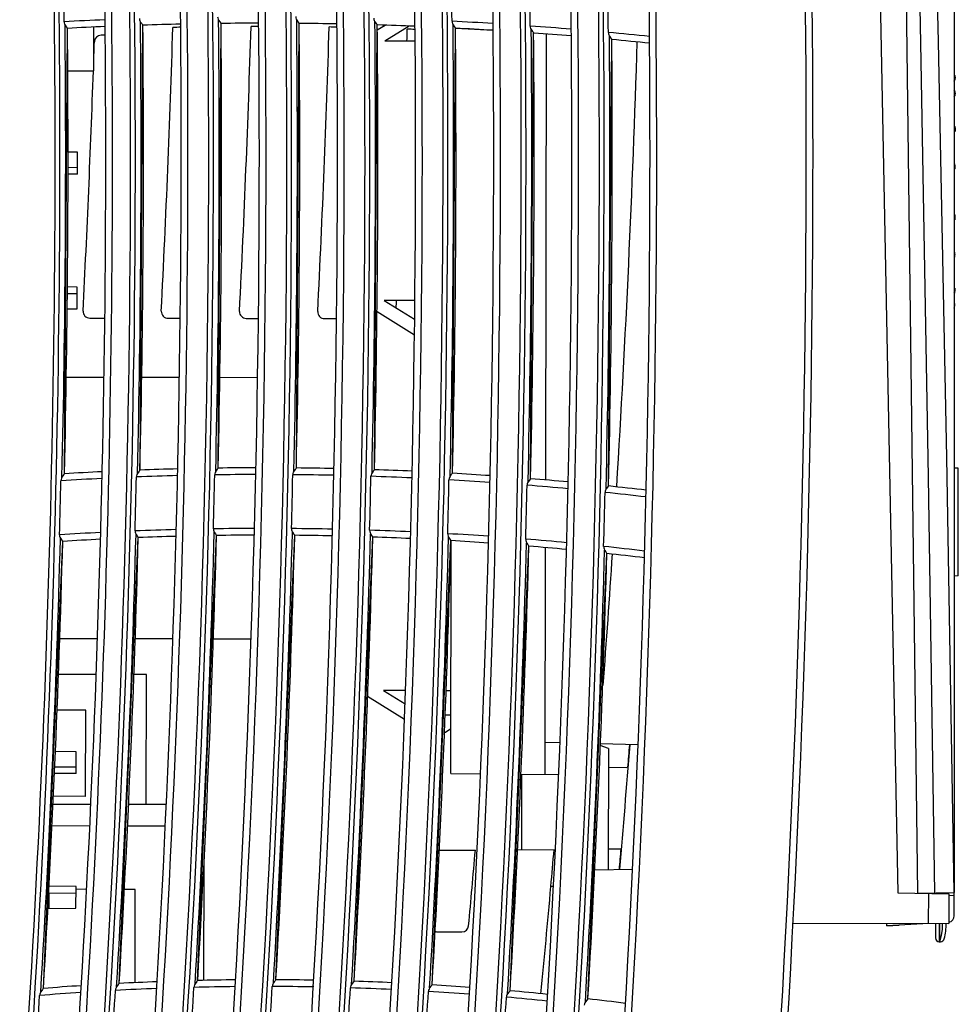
# Model space of a CAD drawing. Extents: x 0 to 420, y 0 to 297.
# Tile 17 of 34: x 132 to 157, y 134 to 159. Entities that reach past the tile are written whole.
import ezdxf

# ---------------------------------------------------------------- set-up
doc = ezdxf.new("R2010")
doc.units = 0
doc.header["$LTSCALE"] = 23.1
doc.layers.get('0').update_dxf_attribs({"linetype": 'CONTINUOUS'})

msp = doc.modelspace()

# ---------------------------------------------------------------- linework, layer by layer
at = {"color": 7, "linetype": 'CONTINUOUS'}
for p, q in [((156.686, 169.474), (156.686, 136.57)), ((155.743, 136.554), (155.323, 168.962)), ((154.604, 168.078), (155.218, 136.564)), ((137.561, 147.597), (137.635, 159.149)), ((139.592, 147.601), (139.665, 159.151)), ((141.621, 147.556), (141.695, 159.11)), ((133.567, 147.45), (133.646, 159.022)), ((134.331, 157.916), (134.333, 159.056)), ((135.53, 147.546), (135.605, 159.105)), ((141.696, 158.98), (141.896, 159.103)), ((142.526, 159.081), (141.89, 158.689)), ((143.65, 147.463), (143.726, 159.026)), ((143.726, 159.026), (144.707, 158.971)), ((145.677, 147.322), (145.757, 158.9)), ((146.07, 147.289), (146.093, 158.875)), ((134.627, 158.843), (134.52, 158.843)), ((142.678, 158.687), (141.89, 158.689)), ((147.703, 147.133), (147.789, 158.731)), ((148.77, 158.608), (148.77, 158.644)), ((133.654, 157.918), (134.331, 157.916)), ((156.691, 157.81), (156.686, 157.818)), ((156.704, 157.765), (156.703, 157.773)), ((156.705, 157.755), (156.703, 157.769)), ((156.706, 157.744), (156.705, 157.756)), ((156.707, 157.734), (156.706, 157.744)), ((156.707, 157.729), (156.707, 157.729)), ((156.708, 157.719), (156.707, 157.729)), ((156.708, 157.719), (156.708, 157.725)), ((156.708, 157.717), (156.708, 157.719)), ((156.699, 157.406), (156.686, 157.418)), ((156.693, 157.4), (156.686, 157.413)), ((156.699, 157.384), (156.693, 157.4)), ((156.702, 157.371), (156.699, 157.384)), ((156.707, 157.317), (156.707, 157.327)), ((156.707, 157.325), (156.707, 157.327)), ((156.71, 157.323), (156.708, 157.345)), ((156.686, 157.251), (156.711, 157.278)), ((156.699, 157.276), (156.712, 157.288)), ((156.7, 156.473), (156.686, 156.486)), ((156.686, 156.449), (156.696, 156.444)), ((156.686, 156.324), (156.707, 156.347)), ((133.907, 155.801), (133.66, 155.804)), ((133.905, 155.238), (133.907, 155.801)), ((133.66, 155.411), (133.906, 155.413)), ((156.7, 155.496), (156.686, 155.51)), ((156.686, 155.353), (156.703, 155.37)), ((156.703, 155.438), (156.702, 155.458)), ((156.704, 155.427), (156.703, 155.438)), ((156.703, 155.425), (156.703, 155.429)), ((156.704, 155.427), (156.703, 155.429)), ((156.703, 155.418), (156.708, 155.419)), ((156.704, 155.427), (156.704, 155.427)), ((156.708, 155.441), (156.706, 155.462)), ((156.708, 155.419), (156.708, 155.441)), ((133.905, 155.238), (133.66, 155.236)), ((156.701, 154.178), (156.686, 154.192)), ((156.686, 154.1), (156.691, 154.101)), ((156.686, 154.041), (156.697, 154.052)), ((156.701, 153.201), (156.686, 153.217)), ((156.686, 153.08), (156.689, 153.087)), ((156.686, 153.068), (156.693, 153.074)), ((156.689, 153.087), (156.694, 153.105)), ((156.694, 153.105), (156.697, 153.122)), ((156.697, 153.176), (156.703, 153.172)), ((156.697, 153.122), (156.699, 153.142)), ((156.699, 153.154), (156.698, 153.148)), ((156.698, 153.154), (156.698, 153.148)), ((156.699, 153.154), (156.699, 153.166)), ((156.699, 153.154), (156.699, 153.154)), ((156.699, 153.142), (156.699, 153.154)), ((156.702, 153.198), (156.701, 153.201)), ((156.703, 153.151), (156.703, 153.172)), ((133.9, 152.301), (133.644, 152.304)), ((133.898, 151.738), (133.9, 152.301)), ((156.701, 152.269), (156.686, 152.285)), ((133.899, 152.126), (133.642, 152.129)), ((142.671, 151.953), (141.876, 151.955)), ((141.876, 151.955), (142.666, 151.464)), ((133.639, 151.736), (133.898, 151.738)), ((156.701, 151.865), (156.686, 151.881)), ((156.686, 151.88), (156.701, 151.863)), ((156.686, 151.758), (156.691, 151.777)), ((156.693, 151.791), (156.694, 151.796)), ((156.694, 151.802), (156.695, 151.807)), ((156.696, 151.837), (156.695, 151.846)), ((156.696, 151.831), (156.696, 151.837)), ((156.696, 151.831), (156.696, 151.83)), ((156.696, 151.823), (156.696, 151.83)), ((156.696, 151.83), (156.696, 151.819)), ((156.699, 151.839), (156.7, 151.855)), ((156.7, 151.855), (156.701, 151.863)), ((156.701, 151.863), (156.701, 151.865)), ((134.225, 151.494), (134.616, 151.493)), ((136.258, 151.49), (136.576, 151.489)), ((138.291, 151.486), (138.606, 151.485)), ((140.323, 151.482), (140.636, 151.481)), ((142.661, 151.055), (141.688, 151.659)), ((142.644, 151.477), (142.666, 151.477)), ((134.595, 149.953), (133.615, 149.955)), ((136.555, 149.949), (135.575, 149.951)), ((138.585, 149.945), (137.605, 149.947)), ((137.561, 147.597), (137.551, 147.585)), ((143.586, 147.383), (143.571, 147.354)), ((156.791, 147.592), (156.686, 147.594)), ((156.791, 144.796), (156.791, 147.592)), ((145.614, 147.244), (145.598, 147.215)), ((147.64, 147.056), (147.625, 147.027)), ((137.028, 134.285), (137.519, 145.847)), ((139.063, 134.304), (139.549, 145.851)), ((141.094, 134.266), (141.579, 145.807)), ((133.019, 134.08), (133.523, 145.694)), ((134.99, 134.209), (135.486, 145.793)), ((143.122, 134.171), (143.607, 145.713)), ((143.604, 139.666), (143.616, 145.713)), ((145.146, 134.019), (145.634, 145.57)), ((146.054, 139.64), (146.066, 145.533)), ((147.168, 133.81), (147.66, 145.377)), ((156.791, 144.796), (156.686, 144.794)), ((134.425, 143.164), (133.44, 143.166)), ((136.386, 143.16), (135.401, 143.162)), ((138.417, 143.156), (137.436, 143.157)), ((134.392, 142.236), (133.41, 142.238)), ((135.699, 142.233), (135.371, 142.234)), ((135.693, 138.856), (135.699, 142.233)), ((142.432, 141.817), (141.856, 141.819)), ((141.856, 141.819), (142.419, 141.469)), ((143.609, 141.815), (143.482, 141.815)), ((142.403, 141.066), (141.445, 141.662)), ((134.122, 141.309), (133.374, 141.311)), ((134.118, 139.069), (134.122, 141.309)), ((143.459, 141.185), (143.607, 141.185)), ((143.466, 140.73), (143.44, 140.73)), ((143.607, 140.826), (143.466, 140.73)), ((146.442, 140.462), (146.056, 140.473)), ((133.875, 140.226), (133.327, 140.232)), ((133.874, 139.663), (133.875, 140.226)), ((147.7, 140.317), (147.487, 140.393)), ((148.471, 140.405), (147.489, 140.433)), ((147.701, 140.317), (147.694, 137.167)), ((133.31, 139.834), (133.875, 139.838)), ((143.604, 139.666), (144.377, 139.658)), ((147.7, 139.826), (148.178, 139.821)), ((133.874, 139.663), (133.302, 139.659)), ((145.428, 139.647), (146.408, 139.636)), ((145.449, 137.683), (145.453, 139.647)), ((134.118, 139.069), (133.277, 139.071)), ((134.252, 138.859), (133.268, 138.861)), ((136.214, 138.855), (135.23, 138.857)), ((134.226, 138.299), (133.243, 138.301)), ((136.188, 138.295), (135.206, 138.297)), ((143.306, 137.668), (144.245, 137.675)), ((145.339, 137.682), (146.32, 137.689)), ((148.017, 137.7), (147.695, 137.698)), ((137.188, 134.289), (137.195, 137.379)), ((147.344, 137.159), (148.328, 137.182)), ((133.868, 136.726), (133.162, 136.734)), ((133.867, 136.163), (133.868, 136.726)), ((134.144, 136.654), (133.868, 136.655)), ((135.408, 136.652), (135.121, 136.652)), ((135.403, 134.229), (135.408, 136.652)), ((146.274, 136.726), (146.204, 136.727)), ((133.153, 136.559), (133.868, 136.551)), ((133.167, 136.158), (133.168, 136.559)), ((155.218, 136.564), (156.548, 136.538)), ((155.743, 136.554), (156.683, 136.57)), ((156.021, 135.77), (156.023, 136.548)), ((156.196, 136.561), (156.196, 136.544)), ((156.548, 136.538), (156.546, 135.769)), ((156.549, 136.498), (156.683, 136.5)), ((156.685, 135.969), (156.683, 136.5)), ((133.131, 136.158), (133.867, 136.163)), ((152.474, 135.777), (156.546, 135.769)), ((154.936, 135.71), (154.936, 135.772)), ((156.022, 135.767), (154.936, 135.71)), ((154.936, 135.71), (155.258, 135.727)), ((156.196, 135.77), (156.196, 135.393)), ((156.296, 135.77), (156.296, 135.292)), ((156.301, 135.77), (156.301, 135.291)), ((143.262, 135.551), (143.895, 135.549)), ((156.344, 135.455), (156.301, 135.291)), ((156.301, 135.291), (156.296, 135.292)), ((156.301, 135.292), (156.33, 135.292)), ((138.001, 134.127), (138.002, 134.152)), ((140.034, 134.118), (140.035, 134.148)), ((142.068, 134.137), (142.069, 134.158)), ((144.1, 134.105), (144.1, 134.121))]:
    msp.add_line(p, q, dxfattribs=at)
for points in [[(155.618, 168.962), (155.821, 158.162), (156.007, 147.362), (156.176, 136.561)], [(156.027, 168.962), (156.268, 158.673), (156.484, 147.875), (156.674, 136.57)], [(133.557, 159.193), (133.56, 159.161), (133.569, 159.131), (133.584, 159.102)], [(135.516, 159.277), (135.519, 159.246), (135.528, 159.215), (135.543, 159.186)], [(135.543, 159.186), (135.574, 159.144), (135.597, 159.114), (135.605, 159.105)], [(137.546, 159.323), (137.549, 159.291), (137.558, 159.261), (137.573, 159.232)], [(137.573, 159.232), (137.604, 159.188), (137.627, 159.158), (137.635, 159.149)], [(139.576, 159.326), (139.579, 159.295), (139.588, 159.264), (139.603, 159.234)], [(139.603, 159.234), (139.634, 159.19), (139.657, 159.16), (139.665, 159.151)], [(141.606, 159.287), (141.609, 159.256), (141.618, 159.225), (141.633, 159.195)], [(141.633, 159.195), (141.664, 159.15), (141.688, 159.119), (141.695, 159.11)], [(143.637, 159.206), (143.64, 159.174), (143.649, 159.143), (143.664, 159.113)], [(143.664, 159.113), (143.695, 159.067), (143.718, 159.036), (143.726, 159.026)], [(133.584, 159.102), (133.614, 159.06), (133.638, 159.031), (133.646, 159.022)], [(145.668, 159.082), (145.671, 159.05), (145.68, 159.019), (145.695, 158.988)], [(145.695, 158.988), (145.726, 158.941), (145.75, 158.91), (145.757, 158.9)], [(147.7, 158.915), (147.703, 158.883), (147.712, 158.851), (147.727, 158.821)], [(147.727, 158.821), (147.758, 158.773), (147.781, 158.741), (147.789, 158.731)], [(156.703, 157.769), (156.702, 157.778), (156.7, 157.789), (156.696, 157.8), (156.69, 157.811), (156.686, 157.818)], [(156.686, 157.816), (156.697, 157.795), (156.703, 157.771)], [(156.686, 157.654), (156.687, 157.655), (156.694, 157.665), (156.699, 157.676), (156.703, 157.686), (156.706, 157.696), (156.707, 157.706), (156.708, 157.715), (156.708, 157.717)], [(156.686, 157.654), (156.689, 157.657), (156.696, 157.668), (156.701, 157.679), (156.704, 157.69), (156.707, 157.701), (156.708, 157.711), (156.708, 157.716)], [(156.703, 157.773), (156.702, 157.78), (156.699, 157.79), (156.696, 157.8), (156.691, 157.81)], [(156.703, 157.771), (156.703, 157.77), (156.703, 157.767), (156.703, 157.763)], [(156.703, 157.771), (156.703, 157.771), (156.704, 157.767), (156.705, 157.759)], [(156.703, 157.763), (156.704, 157.759), (156.704, 157.754), (156.705, 157.749), (156.705, 157.743), (156.706, 157.738), (156.707, 157.734), (156.707, 157.731), (156.707, 157.73), (156.707, 157.729)], [(156.705, 157.759), (156.706, 157.75), (156.707, 157.74), (156.707, 157.734), (156.707, 157.729)], [(156.708, 157.723), (156.708, 157.725), (156.707, 157.734)], [(156.686, 157.401), (156.696, 157.384), (156.702, 157.363)], [(156.686, 157.252), (156.695, 157.265), (156.702, 157.282), (156.706, 157.301), (156.707, 157.316), (156.707, 157.317)], [(156.708, 157.345), (156.706, 157.367), (156.703, 157.386), (156.701, 157.4), (156.699, 157.406)], [(156.706, 157.342), (156.704, 157.358), (156.702, 157.371)], [(156.702, 157.363), (156.702, 157.366), (156.703, 157.365), (156.704, 157.359)], [(156.702, 157.363), (156.702, 157.36), (156.702, 157.356), (156.703, 157.351), (156.703, 157.347), (156.703, 157.342), (156.704, 157.336), (156.705, 157.332), (156.705, 157.328), (156.706, 157.326), (156.706, 157.324), (156.706, 157.324), (156.707, 157.325)], [(156.704, 157.359), (156.705, 157.351), (156.706, 157.341), (156.706, 157.333), (156.707, 157.327)], [(156.707, 157.317), (156.707, 157.327), (156.706, 157.342)], [(156.712, 157.288), (156.711, 157.303), (156.71, 157.323)], [(156.711, 157.278), (156.711, 157.28), (156.712, 157.288)], [(156.696, 156.444), (156.696, 156.46), (156.697, 156.471), (156.699, 156.474), (156.7, 156.473)], [(156.707, 156.347), (156.706, 156.347), (156.703, 156.356), (156.7, 156.374), (156.698, 156.398), (156.696, 156.423), (156.696, 156.444)], [(156.7, 156.473), (156.702, 156.469), (156.704, 156.457), (156.706, 156.439), (156.708, 156.418), (156.709, 156.396), (156.71, 156.375)], [(156.71, 156.375), (156.709, 156.358), (156.708, 156.348), (156.707, 156.347)], [(156.702, 155.458), (156.698, 155.477), (156.691, 155.496), (156.686, 155.504)], [(156.686, 155.446), (156.692, 155.443), (156.698, 155.438)], [(156.686, 155.357), (156.688, 155.359), (156.695, 155.375), (156.7, 155.391), (156.703, 155.406)], [(156.698, 155.438), (156.698, 155.446), (156.699, 155.451), (156.7, 155.454), (156.701, 155.452), (156.702, 155.446), (156.703, 155.439), (156.703, 155.429)], [(156.698, 155.438), (156.698, 155.434), (156.698, 155.429), (156.699, 155.425), (156.699, 155.421), (156.7, 155.418), (156.7, 155.415), (156.701, 155.414), (156.701, 155.414), (156.702, 155.415), (156.702, 155.417), (156.703, 155.421), (156.703, 155.425)], [(156.706, 155.462), (156.704, 155.48), (156.702, 155.492), (156.7, 155.496)], [(156.703, 155.406), (156.703, 155.42), (156.704, 155.427)], [(156.703, 155.37), (156.704, 155.372), (156.706, 155.382)], [(156.706, 155.382), (156.707, 155.398), (156.708, 155.419)], [(156.691, 154.101), (156.692, 154.122), (156.693, 154.142), (156.694, 154.159), (156.697, 154.172), (156.699, 154.178), (156.701, 154.178)], [(156.697, 154.052), (156.697, 154.051), (156.694, 154.055), (156.693, 154.065), (156.691, 154.081), (156.691, 154.101)], [(156.705, 154.129), (156.705, 154.106), (156.704, 154.085), (156.702, 154.068), (156.699, 154.056), (156.697, 154.052)], [(156.701, 154.178), (156.702, 154.175), (156.704, 154.166), (156.705, 154.149), (156.705, 154.129)], [(156.699, 153.166), (156.697, 153.179), (156.694, 153.192), (156.689, 153.206), (156.686, 153.211)], [(156.686, 153.109), (156.688, 153.111), (156.694, 153.124)], [(156.693, 153.074), (156.695, 153.078), (156.697, 153.09), (156.7, 153.108)], [(156.694, 153.124), (156.694, 153.133), (156.694, 153.141), (156.695, 153.15), (156.696, 153.154), (156.697, 153.156), (156.698, 153.154)], [(156.694, 153.124), (156.694, 153.121), (156.694, 153.118), (156.694, 153.116), (156.694, 153.116), (156.695, 153.116), (156.696, 153.118), (156.696, 153.121), (156.697, 153.125), (156.697, 153.129), (156.698, 153.134), (156.698, 153.139), (156.698, 153.144), (156.698, 153.148)], [(156.7, 153.108), (156.702, 153.129), (156.703, 153.151)], [(156.703, 153.172), (156.703, 153.188), (156.702, 153.198)], [(156.687, 152.151), (156.688, 152.165), (156.689, 152.184), (156.691, 152.205), (156.693, 152.227), (156.695, 152.247), (156.698, 152.261), (156.7, 152.269), (156.701, 152.269)], [(156.702, 152.26), (156.701, 152.244), (156.7, 152.225), (156.698, 152.203), (156.695, 152.18), (156.693, 152.161), (156.69, 152.148), (156.689, 152.142)], [(156.701, 152.269), (156.701, 152.268), (156.702, 152.26)], [(156.689, 152.142), (156.688, 152.143), (156.687, 152.151)], [(156.695, 151.846), (156.693, 151.856), (156.69, 151.866), (156.686, 151.875)], [(156.686, 151.755), (156.687, 151.757), (156.69, 151.768), (156.691, 151.775)], [(156.687, 151.737), (156.687, 151.737), (156.688, 151.743), (156.69, 151.755), (156.692, 151.774), (156.695, 151.796)], [(156.691, 151.775), (156.692, 151.783), (156.693, 151.792), (156.694, 151.804), (156.695, 151.814), (156.696, 151.823)], [(156.691, 151.777), (156.691, 151.78), (156.692, 151.787)], [(156.691, 151.777), (156.691, 151.776), (156.691, 151.777), (156.691, 151.779), (156.692, 151.782), (156.692, 151.786)], [(156.692, 151.787), (156.693, 151.798), (156.694, 151.806), (156.695, 151.815), (156.695, 151.818), (156.696, 151.819)], [(156.695, 151.796), (156.697, 151.819), (156.699, 151.839)], [(156.695, 151.811), (156.695, 151.814), (156.696, 151.817), (156.696, 151.819)], [(139.592, 147.601), (139.584, 147.591), (139.562, 147.564), (139.528, 147.518)], [(133.503, 147.362), (133.488, 147.332), (133.479, 147.301), (133.475, 147.269)], [(133.567, 147.45), (133.557, 147.437), (133.544, 147.42), (133.525, 147.395), (133.503, 147.362)], [(135.466, 147.46), (135.451, 147.43), (135.442, 147.398), (135.438, 147.367)], [(135.53, 147.546), (135.519, 147.533), (135.506, 147.516), (135.488, 147.492), (135.466, 147.46)], [(137.498, 147.513), (137.483, 147.483), (137.473, 147.452), (137.47, 147.421)], [(137.551, 147.585), (137.538, 147.569), (137.52, 147.545), (137.498, 147.513)], [(139.528, 147.518), (139.513, 147.488), (139.504, 147.458), (139.5, 147.427)], [(141.558, 147.475), (141.543, 147.445), (141.533, 147.415), (141.53, 147.384)], [(141.621, 147.556), (141.613, 147.547), (141.591, 147.52), (141.558, 147.475)], [(143.571, 147.354), (143.562, 147.324), (143.558, 147.293)], [(143.65, 147.463), (143.642, 147.454), (143.619, 147.428), (143.586, 147.383)], [(145.598, 147.215), (145.589, 147.185), (145.586, 147.154)], [(145.677, 147.322), (145.669, 147.313), (145.647, 147.287), (145.614, 147.244)], [(147.703, 147.133), (147.696, 147.124), (147.673, 147.098), (147.64, 147.056)], [(147.625, 147.027), (147.616, 146.997), (147.612, 146.966)], [(133.44, 145.864), (133.442, 145.832), (133.45, 145.802), (133.464, 145.773)], [(135.403, 145.965), (135.405, 145.933), (135.413, 145.903), (135.427, 145.874)], [(135.427, 145.874), (135.456, 145.831), (135.479, 145.802), (135.486, 145.793)], [(137.436, 146.02), (137.438, 145.989), (137.445, 145.958), (137.459, 145.929)], [(137.459, 145.929), (137.488, 145.886), (137.511, 145.856), (137.519, 145.847)], [(139.466, 146.027), (139.469, 145.995), (139.476, 145.964), (139.49, 145.935)], [(139.49, 145.935), (139.519, 145.891), (139.542, 145.861), (139.549, 145.851)], [(141.496, 145.984), (141.498, 145.953), (141.506, 145.922), (141.52, 145.892)], [(141.52, 145.892), (141.549, 145.846), (141.571, 145.816), (141.579, 145.807)], [(143.524, 145.893), (143.526, 145.861), (143.534, 145.83), (143.548, 145.8)], [(133.464, 145.773), (133.493, 145.731), (133.516, 145.703), (133.523, 145.694)], [(143.548, 145.8), (143.577, 145.753), (143.6, 145.723), (143.607, 145.713)], [(145.551, 145.752), (145.553, 145.72), (145.561, 145.689), (145.575, 145.658)], [(145.575, 145.658), (145.604, 145.611), (145.627, 145.58), (145.634, 145.57)], [(147.577, 145.562), (147.579, 145.53), (147.587, 145.498), (147.6, 145.467)], [(147.6, 145.467), (147.63, 145.42), (147.652, 145.388), (147.66, 145.377)], [(156.683, 136.5), (156.683, 136.535), (156.683, 136.561), (156.683, 136.57)], [(156.376, 135.769), (156.369, 135.621), (156.344, 135.455)], [(139.063, 134.304), (139.052, 134.292), (139.038, 134.276), (139.019, 134.253), (138.996, 134.221)], [(133.019, 134.08), (133.017, 134.077), (133.009, 134.067), (132.995, 134.05), (132.976, 134.025), (132.952, 133.991)], [(134.923, 134.122), (134.907, 134.091), (134.897, 134.06), (134.892, 134.028)], [(134.99, 134.209), (134.988, 134.206), (134.98, 134.196), (134.966, 134.179), (134.947, 134.155), (134.923, 134.122)], [(136.962, 134.2), (136.945, 134.17), (136.935, 134.139), (136.93, 134.108)], [(137.028, 134.285), (137.017, 134.273), (137.004, 134.256), (136.985, 134.233), (136.962, 134.2)], [(138.996, 134.221), (138.98, 134.192), (138.97, 134.161), (138.965, 134.13)], [(141.028, 134.185), (141.011, 134.156), (141.001, 134.125), (140.996, 134.094)], [(141.094, 134.266), (141.083, 134.254), (141.069, 134.238), (141.05, 134.216), (141.028, 134.185)], [(143.056, 134.092), (143.039, 134.063), (143.029, 134.033), (143.024, 134.002)], [(143.122, 134.171), (143.113, 134.162), (143.09, 134.136), (143.056, 134.092)], [(132.952, 133.991), (132.936, 133.96), (132.925, 133.928), (132.921, 133.896)], [(145.08, 133.941), (145.064, 133.913), (145.054, 133.883), (145.049, 133.852)], [(145.146, 134.019), (145.138, 134.01), (145.115, 133.985), (145.08, 133.941)], [(147.168, 133.81), (147.16, 133.802), (147.136, 133.776), (147.102, 133.734)], [(147.102, 133.734), (147.085, 133.706), (147.075, 133.676), (147.07, 133.645)]]:
    msp.add_lwpolyline(points, dxfattribs=at)
for centre, radius, start, end in [((-231.984, 155.73), 385, 354.87192, 2.33875), ((-231.984, 155.73), 367.27, 355.95046, 2.36858), ((-231.984, 155.73), 369.3, 354.74793, 2.35492), ((-231.984, 155.73), 368.76, 355.96638, 2.35854), ((-231.984, 155.73), 370.79, 354.76862, 2.34499), ((-231.984, 155.73), 371.33, 354.77609, 2.34141), ((-231.984, 155.73), 372.82, 354.79655, 2.33158), ((-231.984, 155.73), 373.36, 354.80394, 2.32804), ((-231.984, 155.73), 374.85, 354.82418, 2.31832), ((-231.984, 155.73), 375.39, 354.83149, 2.31482), ((-231.984, 155.73), 376.88, 354.85152, 2.30521), ((-231.984, 155.73), 377.42, 354.85874, 2.30174), ((-231.984, 155.73), 378.91, 354.87855, 2.29223), ((-231.984, 155.73), 379.45, 354.8857, 2.28881), ((-231.984, 155.73), 380.94, 354.9053, 2.2794), ((-231.984, 155.73), 384.825, 354.92416, 2.28666), ((-231.984, 155.73), 367.394, 355.95179, 2.26154), ((-231.984, 155.73), 369.424, 354.85648, 2.24848), ((-231.984, 155.73), 371.454, 354.88402, 2.23556), ((-231.984, 155.73), 373.484, 354.91126, 2.22278), ((-231.984, 155.73), 375.514, 354.90379, 2.21014), ((-231.984, 155.73), 377.544, 354.96486, 2.19763), ((-231.984, 155.73), 379.574, 354.99123, 2.18526), ((-231.984, 155.73), 368.585, 355.96452, 2.14388), ((-231.984, 155.73), 370.615, 354.98024, 2.1315), ((-231.984, 155.73), 372.645, 355.00704, 2.11925), ((-231.984, 155.73), 374.675, 355.03354, 2.10713), ((-231.984, 155.73), 376.705, 355.05976, 2.09514), ((-231.984, 155.73), 378.735, 355.0077, 2.08328), ((-231.984, 155.73), 380.765, 355.11135, 2.07155), ((-231.984, 155.73), 365.31, 355.92932, 1.33973), ((-231.984, 155.73), 365.434, 355.93066, 1.33894), ((-231.984, 155.73), 366.625, 355.94353, 1.33451), ((-231.984, 155.73), 366.8, 355.94541, 1.33382), ((-231.984, 155.73), 365.558, 0.54279, 0.76241), ((-231.984, 155.73), 375.637, 0.53022, 0.74417), ((-231.984, 155.73), 377.668, 0.50856, 0.72166), ((-231.984, 155.73), 379.697, 0.48067, 0.69303), ((138.723, 62.03), 97.3, 92.41462, 93.04368), ((-231.984, 155.73), 367.543, 358.7107, 0.53884), ((138.723, 62.03), 97.125, 91.26144, 91.83966), ((-231.984, 155.73), 369.573, 358.72604, 0.54289), ((-231.984, 155.73), 369.635, 358.7393, 0.53001), ((138.723, 62.03), 97.125, 90.06388, 90.64201), ((-231.984, 155.73), 371.603, 358.73377, 0.54036), ((-231.984, 155.73), 371.665, 358.74672, 0.52735), ((138.723, 62.03), 97.125, 88.86612, 89.44441), ((-231.984, 155.73), 373.633, 358.73403, 0.53136), ((-231.984, 155.73), 373.695, 358.74668, 0.51821), ((138.723, 62.03), 97.125, 87.66764, 88.24634), ((-231.984, 155.73), 375.663, 358.72692, 0.51597), ((138.723, 62.03), 97.3, 86.47521, 87.10515), ((-231.984, 155.73), 365.583, 358.68851, 0.52857), ((-231.984, 155.73), 365.645, 358.70241, 0.51594), ((138.723, 62.03), 97.125, 92.41801, 92.99655), ((-231.984, 155.73), 367.605, 358.72427, 0.52608), ((-235.735, 170.505), 372.295, 357.10069, 358.23598), ((138.723, 61.948), 97.125, 91.26025, 91.37998), ((-235.735, 170.504), 374.325, 357.11587, 358.24986), ((138.723, 61.948), 97.125, 90.06688, 90.18124), ((-235.735, 170.512), 376.355, 357.12966, 358.2559), ((138.723, 61.948), 97.125, 88.86899, 88.98349), ((-235.735, 170.508), 378.385, 358.20986, 358.25722), ((138.723, 61.948), 97.125, 87.67004, 87.78586), ((-231.984, 155.73), 375.725, 358.73929, 0.50269), ((138.723, 62.03), 97.125, 86.46793, 87.04729), ((-231.984, 155.73), 377.693, 358.71257, 0.49427), ((138.723, 62.03), 97.3, 85.27589, 85.90681), ((-231.984, 155.73), 377.755, 358.72466, 0.48085), ((138.723, 62.03), 97.125, 85.26649, 85.84674), ((138.723, 62.03), 97.3, 84.07433, 84.7065), ((-235.725, 170.721), 370.265, 358.08069, 358.13553), ((134.519, 158.668), 0.175, 89.8849, 178.1355), ((-231.984, 155.73), 379.723, 358.69105, 0.46636), ((-231.984, 155.73), 379.785, 358.70289, 0.45279), ((138.723, 62.03), 97.125, 84.06279, 84.6442), ((-235.559, 170.612), 384.195, 356.49424, 358.21846), ((-235.725, 170.721), 370.265, 357.05196, 358.01826), ((-235.735, 170.508), 378.385, 357.16038, 357.18942), ((134.225, 151.669), 0.175, 177.052, 269.8849), ((136.259, 151.665), 0.175, 177.1007, 269.8849), ((138.291, 151.661), 0.175, 177.1159, 269.8849), ((140.323, 151.657), 0.175, 177.1297, 269.8849), ((138.723, 62.03), 85.575, 90.12154, 90.77799), ((138.723, 62.03), 85.575, 88.76225, 89.41841), ((138.723, 62.03), 85.575, 92.79628, 93.45439), ((-231.984, 155.73), 367.517, 358.47742, 358.69612), ((138.723, 62.03), 85.4, 91.48729, 92.20457), ((138.723, 62.03), 85.575, 91.48162, 92.13872), ((-231.984, 155.73), 369.548, 358.49443, 358.71166), ((138.723, 62.03), 85.4, 90.1244, 90.84094), ((-231.984, 155.73), 371.577, 358.50367, 358.71957), ((138.723, 62.03), 85.4, 88.76231, 89.47853), ((-231.984, 155.73), 373.608, 358.50529, 358.72), ((138.723, 62.03), 85.4, 87.40024, 88.11654), ((138.723, 62.03), 85.575, 87.40296, 88.05922), ((138.723, 62.03), 85.575, 86.04292, 86.69964), ((-231.984, 155.73), 365.558, 358.45347, 358.67373), ((138.723, 62.03), 85.4, 92.80469, 93.52309), ((-231.984, 155.73), 375.637, 358.4994, 358.71305), ((138.723, 62.03), 85.4, 86.03744, 86.75422), ((-231.984, 155.73), 377.668, 358.48612, 358.69885), ((138.723, 62.03), 85.4, 84.67313, 85.3908), ((138.723, 62.03), 85.575, 84.68139, 85.33892), ((138.723, 62.03), 85.575, 83.3176, 83.97631), ((-231.984, 155.73), 379.697, 358.46554, 358.67748), ((138.723, 62.03), 85.4, 83.30659, 84.02553), ((138.723, 62.03), 84, 92.87528, 93.60596), ((-231.984, 155.73), 367.543, 356.62962, 358.46335), ((138.723, 62.03), 84, 91.53551, 92.26495), ((138.723, 62.03), 83.825, 91.54191, 92.21296), ((-231.984, 155.73), 369.573, 356.66036, 358.48036), ((-231.984, 155.73), 369.635, 356.67409, 358.46784), ((138.723, 62.03), 84, 90.14967, 90.87826), ((138.723, 62.03), 83.825, 90.15314, 90.82341), ((-231.984, 155.73), 371.603, 356.68186, 358.48959), ((-231.984, 155.73), 371.665, 356.69522, 358.47692), ((138.723, 62.03), 84, 88.76479, 89.49297), ((138.723, 62.03), 83.825, 88.76536, 89.43525), ((-231.984, 155.73), 373.633, 356.69434, 358.49118), ((-231.984, 155.73), 373.695, 356.70735, 358.47835), ((138.723, 62.03), 84, 87.38007, 88.10827), ((138.723, 62.03), 83.825, 87.37776, 88.04766), ((138.723, 62.03), 84, 85.9947, 86.72334), ((-231.984, 155.73), 365.583, 356.59097, 358.43939), ((-231.984, 155.73), 365.645, 356.60549, 358.42716), ((138.723, 62.03), 83.825, 92.88453, 93.55672), ((-231.984, 155.73), 367.605, 356.64375, 358.45098), ((-231.984, 155.73), 375.663, 356.69797, 358.48527), ((-231.984, 155.73), 375.725, 356.71063, 358.47228), ((138.723, 62.03), 83.825, 85.98951, 86.65983), ((-231.984, 155.73), 377.693, 356.69289, 358.47196), ((-231.984, 155.73), 377.755, 356.70523, 358.4588), ((138.723, 62.03), 84, 84.60788, 85.33738), ((138.723, 62.03), 83.825, 84.59982, 85.27093), ((138.723, 62.03), 84, 83.21881, 83.9496), ((-231.984, 155.73), 379.723, 356.67924, 358.45134), ((-231.984, 155.73), 379.785, 356.69128, 358.43801), ((-235.559, 170.612), 384.195, 355.72212, 356.23263), ((138.723, 62.03), 83.825, 83.20789, 83.88018), ((-235.56, 170.507), 385, 355.03297, 355.51631), ((-235.559, 170.612), 385, 355.41269, 355.50085), ((-235.735, 170.508), 381.395, 354.76497, 355.06142), ((-235.729, 170.508), 383.425, 354.94552, 355.08974), ((-235.559, 170.612), 385, 355.01747, 355.09605), ((-235.729, 170.508), 383.425, 354.52761, 354.94524), ((156.51, 135.968), 0.175, 282.4965, 0.2118), ((143.895, 135.724), 0.175, 269.8849, 354.765), ((154.726, 135.782), 1.75, 346.3865, 359.5911), ((143.263, 135.726), 0.175, 248.443, 269.8849), ((156.298, 135.393), 0.102, 180, 269), ((156.328, 135.394), 0.102, 271, 346.3865), ((138.723, 62.03), 72.275, 90.5648, 91.34387), ((138.723, 62.03), 72.275, 88.95317, 89.73089), ((138.723, 62.03), 72.275, 93.74289, 94.52652), ((138.723, 62.03), 72.1, 92.19303, 93.04602), ((138.723, 62.03), 72.275, 92.17956, 92.96062), ((-231.984, 155.73), 369.548, 356.42788, 356.64575), ((138.723, 62.03), 72.1, 90.57426, 91.42503), ((-231.984, 155.73), 371.577, 356.45125, 356.66747), ((138.723, 62.03), 72.1, 88.95867, 89.80794), ((-231.984, 155.73), 373.608, 356.46537, 356.68016), ((138.723, 62.03), 72.1, 87.3449, 88.19337), ((138.723, 62.03), 72.275, 87.34333, 88.12035), ((138.723, 62.03), 72.275, 85.73399, 86.51093), ((-231.984, 155.73), 365.558, 356.35416, 356.57587), ((138.723, 62.03), 72.1, 93.76029, 94.61613), ((-231.984, 155.73), 367.517, 356.39505, 356.61477), ((-231.984, 155.73), 375.637, 356.47044, 356.68398), ((138.723, 62.03), 72.1, 85.73166, 86.58001), ((-231.984, 155.73), 377.668, 356.4666, 356.67908), ((138.723, 62.03), 72.1, 84.11767, 84.96657), ((138.723, 62.03), 72.275, 84.12389, 84.90135), ((138.723, 62.03), 72.275, 82.51177, 83.29036)]:
    msp.add_arc(centre, radius, start, end, dxfattribs=at)

doc.saveas('drawing.dxf')
